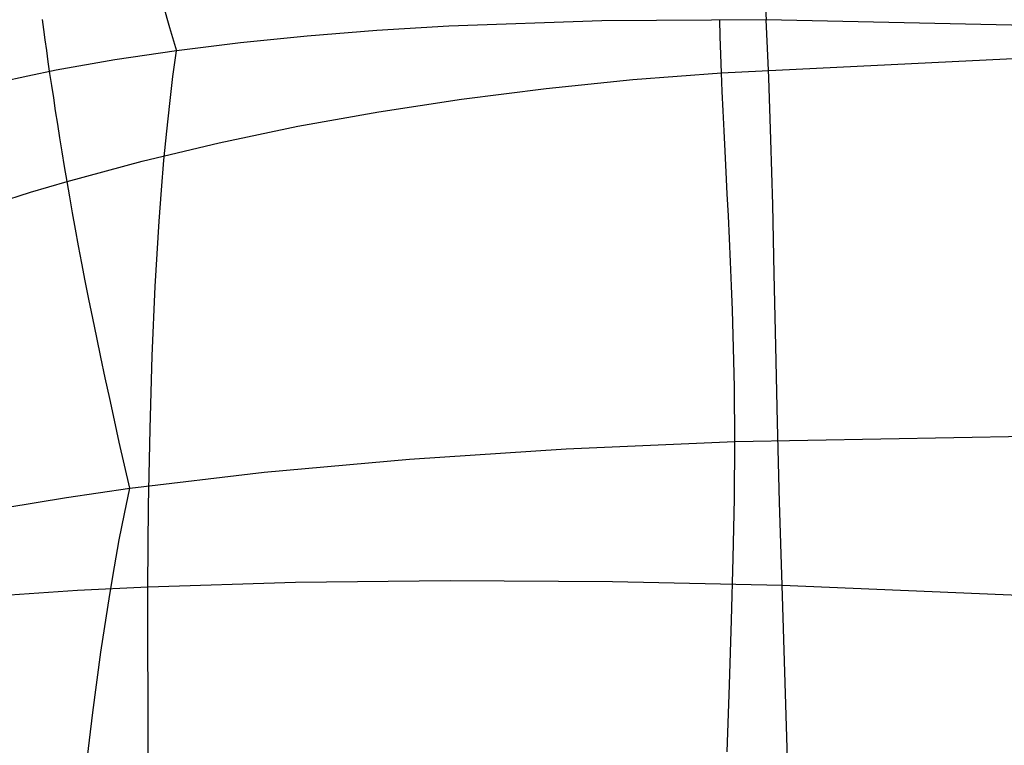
# Model space of a CAD drawing. Extents: x -353 to 1161, y -766 to 145.
# Tile 34 of 74: x -242 to -157, y 34 to 97. Entities that reach past the tile are written whole.
import ezdxf

# ---------------------------------------------------------------- set-up
doc = ezdxf.new("R2010")
doc.units = 0
doc.layers.add('DEFAULT', color=7, linetype='CONTINUOUS')

msp = doc.modelspace()

# ---------------------------------------------------------------- linework, layer by layer
at = {"layer": 'DEFAULT'}
for p, q in [((-177.844, 99.013, 281.069), (-177.707, 96.632, 282.038)), ((-229.781, 97.903, 279.797), (-229.219, 95.967, 280.648)), ((-240.091, 95.788, 40.415), (-240.206, 96.643, 41.648)), ((-191.908, 96.553, 282.125), (-205.106, 96.08, 282.059)), ((-177.707, 96.632, 282.038), (-191.908, 96.553, 282.125)), ((-181.664, 95.173, 28.258), (-181.717, 96.666, 29.38)), ((-146.875, 95.956, 281.584), (-177.707, 96.632, 282.038)), ((-177.585, 94.171, 282.984), (-177.707, 96.632, 282.038)), ((-239.969, 94.897, 39.197), (-240.091, 95.788, 40.415)), ((-229.219, 95.967, 280.648), (-228.636, 93.952, 281.468)), ((-211.341, 95.696, 281.969), (-217.338, 95.214, 281.84)), ((-205.106, 96.08, 282.059), (-211.341, 95.696, 281.969)), ((-239.838, 93.969, 37.995), (-239.969, 94.897, 39.197)), ((-223.102, 94.633, 281.673), (-228.636, 93.952, 281.468)), ((-217.338, 95.214, 281.84), (-223.102, 94.633, 281.673)), ((-181.61, 93.636, 27.151), (-181.664, 95.173, 28.258)), ((-239.7, 93.004, 36.807), (-239.838, 93.969, 37.995)), ((-228.636, 93.952, 281.468), (-233.943, 93.169, 281.223)), ((-228.936, 91.729, 282.222), (-228.636, 93.952, 281.468)), ((-181.555, 92.056, 26.059), (-181.61, 93.636, 27.151)), ((-181.555, 92.056, 26.059), (-149.274, 93.627, 25.92)), ((-177.476, 91.629, 283.906), (-177.585, 94.171, 282.984)), ((-239.554, 92.003, 35.633), (-239.7, 93.004, 36.807)), ((-233.943, 93.169, 281.223), (-239.022, 92.272, 280.934)), ((-239.022, 92.272, 280.934), (-241.477, 91.776, 280.771)), ((-239.399, 90.965, 34.475), (-239.554, 92.003, 35.633)), ((-189.222, 91.464, 26.109), (-181.555, 92.056, 26.059)), ((-181.493, 90.431, 24.985), (-181.555, 92.056, 26.059)), ((-241.477, 91.776, 280.771), (-243.874, 91.246, 280.595)), ((-229.214, 89.412, 282.949), (-228.936, 91.729, 282.222)), ((-196.71, 90.705, 26.169), (-189.222, 91.464, 26.109)), ((-177.29, 86.305, 285.684), (-177.476, 91.629, 283.906)), ((-239.236, 89.891, 33.331), (-239.399, 90.965, 34.475)), ((-204.023, 89.781, 26.24), (-196.71, 90.705, 26.169)), ((-181.42, 88.759, 23.931), (-181.493, 90.431, 24.985)), ((-239.065, 88.781, 32.201), (-239.236, 89.891, 33.331)), ((-229.471, 87.004, 283.649), (-229.214, 89.412, 282.949)), ((-211.164, 88.69, 26.322), (-204.023, 89.781, 26.24)), ((-238.885, 87.633, 31.086), (-239.065, 88.781, 32.201)), ((-218.138, 87.435, 26.415), (-211.164, 88.69, 26.322)), ((-181.338, 87.042, 22.899), (-181.42, 88.759, 23.931)), ((-238.696, 86.45, 29.985), (-238.885, 87.633, 31.086)), ((-229.708, 84.504, 284.323), (-229.471, 87.004, 283.649)), ((-224.946, 86.015, 26.52), (-218.138, 87.435, 26.415)), ((-181.25, 85.277, 21.889), (-181.338, 87.042, 22.899)), ((-238.499, 85.229, 28.898), (-238.696, 86.45, 29.985)), ((-231.591, 84.43, 26.637), (-224.946, 86.015, 26.52)), ((-177.136, 80.664, 287.373), (-177.29, 86.305, 285.684)), ((-238.292, 83.973, 27.825), (-238.499, 85.229, 28.898)), ((-181.156, 83.465, 20.901), (-181.25, 85.277, 21.889)), ((-238.076, 82.679, 26.766), (-231.591, 84.43, 26.637)), ((-229.925, 81.914, 284.971), (-229.708, 84.504, 284.323)), ((-238.076, 82.679, 26.766), (-238.292, 83.973, 27.825)), ((-181.06, 81.604, 19.935), (-181.156, 83.465, 20.901)), ((-241.245, 81.739, 26.836), (-238.076, 82.679, 26.766)), ((-237.849, 81.348, 25.725), (-238.076, 82.679, 26.766)), ((-244.345, 80.752, 26.911), (-241.245, 81.739, 26.836)), ((-230.121, 79.234, 285.594), (-229.925, 81.914, 284.971)), ((-237.608, 79.978, 24.708), (-237.849, 81.348, 25.725)), ((-180.963, 79.696, 18.991), (-181.06, 81.604, 19.935)), ((-237.353, 78.568, 23.714), (-237.608, 79.978, 24.708)), ((-176.999, 74.708, 288.975), (-177.136, 80.664, 287.373)), ((-230.457, 73.609, 286.766), (-230.121, 79.234, 285.594)), ((-180.868, 77.737, 18.069), (-180.963, 79.696, 18.991)), ((-237.083, 77.116, 22.745), (-237.353, 78.568, 23.714)), ((-180.776, 75.729, 17.17), (-180.868, 77.737, 18.069)), ((-236.8, 75.623, 21.799), (-237.083, 77.116, 22.745)), ((-180.69, 73.671, 16.293), (-180.776, 75.729, 17.17)), ((-236.502, 74.087, 20.877), (-236.8, 75.623, 21.799)), ((-236.189, 72.507, 19.98), (-236.502, 74.087, 20.877)), ((-176.864, 68.443, 290.493), (-176.999, 74.708, 288.975)), ((-230.718, 67.635, 287.843), (-230.457, 73.609, 286.766)), ((-180.611, 71.562, 15.44), (-180.69, 73.671, 16.293)), ((-235.861, 70.883, 19.107), (-236.189, 72.507, 19.98)), ((-180.542, 69.401, 14.609), (-180.611, 71.562, 15.44)), ((-235.518, 69.213, 18.258), (-235.861, 70.883, 19.107)), ((-235.159, 67.498, 17.435), (-235.518, 69.213, 18.258)), ((-180.485, 67.187, 13.801), (-180.542, 69.401, 14.609)), ((-176.718, 61.872, 291.928), (-176.864, 68.443, 290.493)), ((-234.785, 65.735, 16.636), (-235.159, 67.498, 17.435)), ((-230.909, 61.319, 288.828), (-230.718, 67.635, 287.843)), ((-180.441, 64.92, 13.015), (-180.485, 67.187, 13.801)), ((-234.395, 63.925, 15.863), (-234.785, 65.735, 16.636)), ((-180.405, 60.223, 11.514), (-180.441, 64.92, 13.015)), ((-233.989, 62.066, 15.114), (-234.395, 63.925, 15.863)), ((-233.566, 60.157, 14.391), (-233.989, 62.066, 15.114)), ((-231.033, 54.669, 289.724), (-230.909, 61.319, 288.828)), ((-180.405, 60.223, 11.514), (-114.854, 61.427, 11.056)), ((-176.544, 55.001, 293.282), (-176.718, 61.872, 291.928)), ((-233.127, 58.198, 13.694), (-233.566, 60.157, 14.391)), ((-208.506, 58.703, 12.086), (-194.966, 59.587, 11.755)), ((-194.966, 59.587, 11.755), (-180.405, 60.223, 11.514)), ((-180.442, 55.306, 10.106), (-180.405, 60.223, 11.514)), ((-221.064, 57.571, 12.508), (-208.506, 58.703, 12.086)), ((-232.671, 56.187, 13.022), (-233.127, 58.198, 13.694)), ((-232.671, 56.187, 13.022), (-221.064, 57.571, 12.508)), ((-238.128, 55.398, 13.315), (-232.671, 56.187, 13.022)), ((-233.127, 53.992, 12.421), (-232.671, 56.187, 13.022)), ((-243.354, 54.534, 13.635), (-238.128, 55.398, 13.315)), ((-180.543, 50.17, 8.788), (-180.442, 55.306, 10.106)), ((-231.093, 47.692, 290.537), (-231.033, 54.669, 289.724)), ((-176.331, 47.837, 294.556), (-176.544, 55.001, 293.282)), ((-233.567, 51.733, 11.841), (-233.127, 53.992, 12.421)), ((-233.989, 49.409, 11.282), (-233.567, 51.733, 11.841)), ((-234.396, 47.021, 10.744), (-233.989, 49.409, 11.282)), ((-180.692, 44.812, 7.557), (-180.543, 50.17, 8.788)), ((-237.189, 47.388, 289.718), (-231.093, 47.692, 290.537)), ((-231.093, 47.692, 290.537), (-218.342, 48.087, 291.956)), ((-231.084, 33.044, 291.939), (-231.093, 47.692, 290.537)), ((-218.342, 48.087, 291.956), (-204.98, 48.24, 293.099)), ((-204.98, 48.24, 293.099), (-190.985, 48.155, 293.966)), ((-190.985, 48.155, 293.966), (-176.331, 47.837, 294.556)), ((-176.331, 47.837, 294.556), (-112.027, 45.048, 295.664)), ((-175.847, 32.835, 296.881), (-176.331, 47.837, 294.556)), ((-243.023, 46.993, 288.815), (-237.189, 47.388, 289.718)), ((-235.161, 42.055, 9.729), (-234.396, 47.021, 10.744)), ((-180.871, 39.236, 6.411), (-180.692, 44.812, 7.557)), ((-235.863, 36.836, 8.792), (-235.161, 42.055, 9.729)), ((-181.064, 33.441, 5.348), (-180.871, 39.236, 6.411)), ((-236.505, 31.367, 7.931), (-235.863, 36.836, 8.792))]:
    msp.add_line(p, q, dxfattribs=at)

doc.saveas('drawing.dxf')
